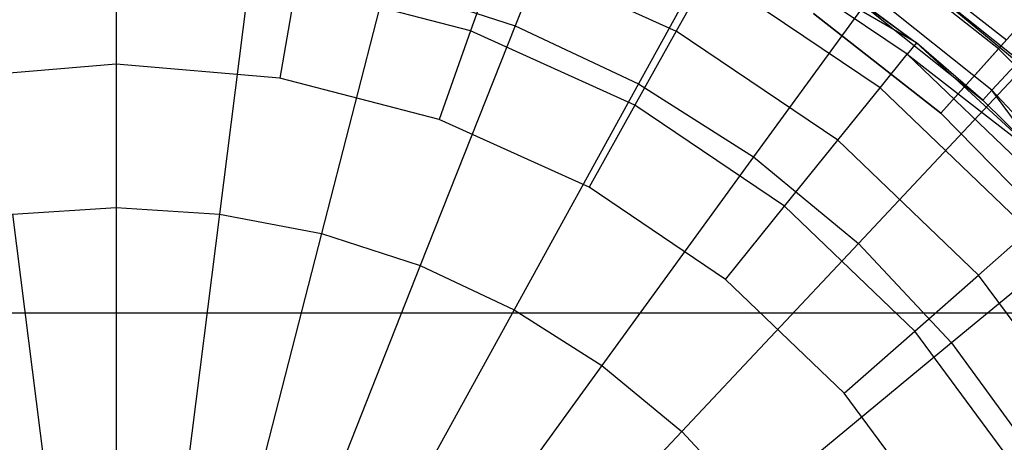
# Model space of a CAD drawing. Extents: x 0.2 to 26, y -12.8 to 12.8.
# Tile 59 of 97: x 12.96 to 14.255, y 0.778 to 1.334. Entities that reach past the tile are written whole.
import ezdxf

# ---------------------------------------------------------------- set-up
doc = ezdxf.new("R2010")
doc.units = 0
doc.header["$LTSCALE"] = 2.54
doc.layers.get('0').update_dxf_attribs({"color": 13, "linetype": 'CONTINUOUS'})

# ---------------------------------------------------------------- blocks, each defined once
blk = doc.blocks.new('PUKET-M-11161_B_STL')
at = {"color": 0}
for p, q in [((13.7287, 1.6211, 19.1374), (13.6116, 1.3253, 18.9523)), ((13.7287, 1.6211, 19.1374), (13.6116, 1.3253, 18.9523)), ((13.9268, 1.5278, 19.1374), (13.7736, 1.2491, 18.9523)), ((13.9268, 1.5278, 19.1374), (13.7736, 1.2491, 18.9523)), ((14.1269, 1.288, 26.3536), (13.8942, 1.4452, 26.3536)), ((14.1392, 1.3032, 26.23), (13.8942, 1.4452, 26.3536)), ((14.1269, 1.288, 26.3536), (13.8942, 1.4452, 26.3536)), ((14.1392, 1.3032, 26.23), (13.8942, 1.4452, 26.3536)), ((14.0705, 1.4427, 24.8758), (14.2745, 1.2799, 24.8758)), ((14.0705, 1.4427, 24.8758), (14.2745, 1.2799, 24.8758)), ((14.0766, 1.4486, 32.4778), (14.2572, 1.307, 32.4778)), ((14.0766, 1.4486, 32.4778), (14.2572, 1.307, 32.4778)), ((13.0869, 1.4254, 18.9523), (13.0869, 1.0864, 18.8091)), ((13.0869, 1.4254, 18.9523), (13.0869, 1.0864, 18.8091)), ((13.59, 1.4239, 26.5536), (13.5528, 1.3187, 26.6104)), ((13.59, 1.4239, 26.5536), (13.5528, 1.3187, 26.6104)), ((13.59, 1.4239, 26.5536), (13.8234, 1.3184, 26.5536)), ((13.59, 1.4239, 26.5536), (13.8234, 1.3184, 26.5536)), ((14.2469, 1.2954, 32.4198), (14.0679, 1.4358, 32.4198)), ((14.2469, 1.2954, 32.4198), (14.0679, 1.4358, 32.4198)), ((13.2655, 1.4142, 18.9523), (13.2231, 1.0779, 18.8091)), ((13.2655, 1.4142, 18.9523), (13.2231, 1.0779, 18.8091)), ((13.0869, 1.3986, 26.6104), (13.0869, 1.275, 26.63)), ((13.0869, 1.3986, 26.6104), (13.0869, 1.275, 26.63)), ((14.1117, 1.4105, 19.1374), (13.9247, 1.1532, 18.9523)), ((14.1117, 1.4105, 19.1374), (13.9247, 1.1532, 18.9523)), ((14.0073, 1.3994, 26.23), (14.1392, 1.3032, 26.23)), ((14.0073, 1.3994, 26.23), (14.1392, 1.3032, 26.23)), ((14.2383, 1.2409, 25.1443), (14.0405, 1.3987, 25.1443)), ((14.2383, 1.2409, 25.1443), (14.0405, 1.3987, 25.1443)), ((14.1117, 1.4105, 19.1374), (14.2804, 1.271, 19.1374)), ((14.1117, 1.4105, 19.1374), (14.2804, 1.271, 19.1374)), ((13.8665, 1.3956, 26.4651), (13.8234, 1.3184, 26.5536)), ((13.8665, 1.3956, 26.4651), (13.8234, 1.3184, 26.5536)), ((14.0912, 1.2438, 26.4651), (13.8665, 1.3956, 26.4651)), ((14.0912, 1.2438, 26.4651), (13.8665, 1.3956, 26.4651)), ((13.3233, 1.3785, 26.6104), (13.3024, 1.2567, 26.63)), ((13.3233, 1.3785, 26.6104), (13.3024, 1.2567, 26.63)), ((13.5528, 1.3187, 26.6104), (13.3233, 1.3785, 26.6104)), ((13.5528, 1.3187, 26.6104), (13.3233, 1.3785, 26.6104)), ((13.4414, 1.3806, 18.9523), (13.3571, 1.0523, 18.8091)), ((13.4414, 1.3806, 18.9523), (13.3571, 1.0523, 18.8091)), ((13.4414, 1.3806, 18.9523), (13.6116, 1.3253, 18.9523)), ((13.4414, 1.3806, 18.9523), (13.6116, 1.3253, 18.9523)), ((14.0304, 1.3839, 25.4174), (14.2262, 1.2279, 25.4174)), ((14.0304, 1.3839, 25.4174), (14.2262, 1.2279, 25.4174)), ((14.0304, 1.3839, 25.4174), (14.1392, 1.3032, 26.23)), ((14.0304, 1.3839, 25.4174), (14.1392, 1.3032, 26.23)), ((14.2469, 1.2954, 32.4198), (14.3177, 1.3745, 32.3759)), ((14.2469, 1.2954, 32.4198), (14.3177, 1.3745, 32.3759)), ((14.1709, 1.2106, 32.4948), (14.0036, 1.3417, 32.4948)), ((14.1709, 1.2106, 32.4948), (14.0036, 1.3417, 32.4948)), ((14.0036, 1.3417, 32.4348), (14.1709, 1.2106, 32.4348)), ((14.0036, 1.3417, 32.4348), (14.1709, 1.2106, 32.4348)), ((13.6116, 1.3253, 18.9523), (13.4868, 1.0101, 18.8091)), ((13.6116, 1.3253, 18.9523), (13.4868, 1.0101, 18.8091)), ((13.6116, 1.3253, 18.9523), (13.7736, 1.2491, 18.9523)), ((13.6116, 1.3253, 18.9523), (13.7736, 1.2491, 18.9523)), ((13.5528, 1.3187, 26.6104), (13.5116, 1.2022, 26.63)), ((13.5528, 1.3187, 26.6104), (13.5116, 1.2022, 26.63)), ((13.769, 1.221, 26.6104), (13.5528, 1.3187, 26.6104)), ((13.769, 1.221, 26.6104), (13.5528, 1.3187, 26.6104)), ((13.8234, 1.3184, 26.5536), (13.769, 1.221, 26.6104)), ((13.8234, 1.3184, 26.5536), (13.769, 1.221, 26.6104)), ((14.0356, 1.1749, 26.5536), (13.8234, 1.3184, 26.5536)), ((14.0356, 1.1749, 26.5536), (13.8234, 1.3184, 26.5536)), ((14.1392, 1.3032, 26.23), (14.1269, 1.288, 26.3536)), ((14.1392, 1.3032, 26.23), (14.1269, 1.288, 26.3536)), ((14.1392, 1.3032, 26.23), (14.3052, 1.1495, 26.23)), ((14.3052, 1.1495, 25.4174), (14.1392, 1.3032, 26.23)), ((14.2262, 1.2279, 25.4174), (14.1392, 1.3032, 26.23)), ((14.3052, 1.1495, 25.4174), (14.1392, 1.3032, 26.23)), ((14.2262, 1.2279, 25.4174), (14.1392, 1.3032, 26.23)), ((14.1392, 1.3032, 26.23), (14.3052, 1.1495, 26.23)), ((14.1709, 1.2106, 32.4948), (14.2572, 1.307, 32.4778)), ((14.1709, 1.2106, 32.4948), (14.2572, 1.307, 32.4778)), ((14.1709, 1.2106, 32.4348), (14.2469, 1.2954, 32.4198)), ((14.1709, 1.2106, 32.4348), (14.2469, 1.2954, 32.4198)), ((14.406, 1.1329, 32.4198), (14.2469, 1.2954, 32.4198)), ((14.406, 1.1329, 32.4198), (14.2469, 1.2954, 32.4198)), ((14.0912, 1.2438, 26.4651), (14.1269, 1.288, 26.3536)), ((14.0912, 1.2438, 26.4651), (14.1269, 1.288, 26.3536)), ((14.1269, 1.288, 26.3536), (14.3052, 1.1495, 26.23)), ((14.1269, 1.288, 26.3536), (14.3052, 1.1495, 26.23)), ((14.1269, 1.288, 26.3536), (14.3296, 1.0937, 26.3536)), ((14.1269, 1.288, 26.3536), (14.3296, 1.0937, 26.3536)), ((13.0869, 1.275, 26.63), (12.8714, 1.2567, 26.63)), ((13.0869, 1.275, 26.63), (12.8714, 1.2567, 26.63)), ((13.3024, 1.2567, 26.63), (13.0869, 1.275, 26.63)), ((13.3024, 1.2567, 26.63), (13.0869, 1.275, 26.63)), ((14.2804, 1.271, 19.1374), (14.0627, 1.0391, 18.9523)), ((14.2804, 1.271, 19.1374), (14.0627, 1.0391, 18.9523)), ((14.2383, 1.2409, 25.1443), (14.2745, 1.2799, 24.8758)), ((14.2383, 1.2409, 25.1443), (14.2745, 1.2799, 24.8758)), ((13.5116, 1.2022, 26.63), (13.3024, 1.2567, 26.63)), ((13.5116, 1.2022, 26.63), (13.3024, 1.2567, 26.63)), ((13.7736, 1.2491, 18.9523), (13.6103, 0.9521, 18.8091)), ((13.7736, 1.2491, 18.9523), (13.6103, 0.9521, 18.8091)), ((13.7736, 1.2491, 18.9523), (13.9247, 1.1532, 18.9523)), ((13.7736, 1.2491, 18.9523), (13.9247, 1.1532, 18.9523)), ((14.0356, 1.1749, 26.5536), (14.0912, 1.2438, 26.4651)), ((14.0356, 1.1749, 26.5536), (14.0912, 1.2438, 26.4651)), ((14.0912, 1.2438, 26.4651), (14.2869, 1.0562, 26.4651)), ((14.0912, 1.2438, 26.4651), (14.2869, 1.0562, 26.4651)), ((14.2262, 1.2279, 25.4174), (14.2383, 1.2409, 25.1443)), ((14.2262, 1.2279, 25.4174), (14.2383, 1.2409, 25.1443)), ((14.2383, 1.2409, 25.1443), (14.4104, 1.0555, 25.1443)), ((14.3052, 1.1495, 25.4174), (14.2383, 1.2409, 25.1443)), ((14.3052, 1.1495, 25.4174), (14.2383, 1.2409, 25.1443)), ((14.2383, 1.2409, 25.1443), (14.4104, 1.0555, 25.1443)), ((13.769, 1.221, 26.6104), (13.7087, 1.1131, 26.63)), ((13.769, 1.221, 26.6104), (13.7087, 1.1131, 26.63)), ((13.9655, 1.0882, 26.6104), (13.769, 1.221, 26.6104)), ((13.9655, 1.0882, 26.6104), (13.769, 1.221, 26.6104)), ((14.2262, 1.2279, 25.4174), (14.3052, 1.1495, 25.4174)), ((14.2262, 1.2279, 25.4174), (14.3052, 1.1495, 25.4174)), ((14.3196, 1.0587, 32.4948), (14.1709, 1.2106, 32.4948)), ((14.3196, 1.0587, 32.4948), (14.1709, 1.2106, 32.4948)), ((14.1709, 1.2106, 32.4348), (14.3196, 1.0587, 32.4348)), ((14.1709, 1.2106, 32.4348), (14.3196, 1.0587, 32.4348)), ((13.7087, 1.1131, 26.63), (13.5116, 1.2022, 26.63)), ((13.7087, 1.1131, 26.63), (13.5116, 1.2022, 26.63)), ((13.9655, 1.0882, 26.6104), (14.0356, 1.1749, 26.5536)), ((13.9655, 1.0882, 26.6104), (14.0356, 1.1749, 26.5536)), ((14.0356, 1.1749, 26.5536), (14.2205, 0.9977, 26.5536)), ((14.0356, 1.1749, 26.5536), (14.2205, 0.9977, 26.5536)), ((13.9247, 1.1532, 18.9523), (13.7255, 0.8789, 18.8091)), ((13.9247, 1.1532, 18.9523), (13.7255, 0.8789, 18.8091)), ((13.9247, 1.1532, 18.9523), (14.0627, 1.0391, 18.9523)), ((13.9247, 1.1532, 18.9523), (14.0627, 1.0391, 18.9523)), ((13.8879, 0.992, 26.63), (13.7087, 1.1131, 26.63)), ((13.8879, 0.992, 26.63), (13.7087, 1.1131, 26.63)), ((14.4303, 1.1113, 19.1374), (14.1852, 0.9086, 18.9523)), ((14.4303, 1.1113, 19.1374), (14.1852, 0.9086, 18.9523)), ((13.8879, 0.992, 26.63), (13.9655, 1.0882, 26.6104)), ((13.8879, 0.992, 26.63), (13.9655, 1.0882, 26.6104)), ((13.9655, 1.0882, 26.6104), (14.1368, 0.924, 26.6104)), ((13.9655, 1.0882, 26.6104), (14.1368, 0.924, 26.6104)), ((12.9507, 1.0779, 18.8091), (13.0869, 1.0864, 18.8091)), ((12.9507, 1.0779, 18.8091), (13.0869, 1.0864, 18.8091)), ((12.9507, 1.0779, 18.8091), (12.9951, 0.7263, 18.71)), ((12.9507, 1.0779, 18.8091), (12.9951, 0.7263, 18.71)), ((13.0869, 1.0864, 18.8091), (13.0869, 0.732, 18.71)), ((13.0869, 1.0864, 18.8091), (13.2231, 1.0779, 18.8091)), ((13.0869, 1.0864, 18.8091), (13.0869, 0.732, 18.71)), ((13.0869, 1.0864, 18.8091), (13.2231, 1.0779, 18.8091)), ((13.2231, 1.0779, 18.8091), (13.1786, 0.7263, 18.71)), ((13.2231, 1.0779, 18.8091), (13.1786, 0.7263, 18.71)), ((13.2231, 1.0779, 18.8091), (13.3571, 1.0523, 18.8091)), ((13.2231, 1.0779, 18.8091), (13.3571, 1.0523, 18.8091)), ((13.3571, 1.0523, 18.8091), (13.2689, 0.709, 18.71)), ((13.3571, 1.0523, 18.8091), (13.2689, 0.709, 18.71)), ((13.3571, 1.0523, 18.8091), (13.4868, 1.0101, 18.8091)), ((13.3571, 1.0523, 18.8091), (13.4868, 1.0101, 18.8091)), ((14.2205, 0.9977, 26.5536), (14.2869, 1.0562, 26.4651)), ((14.2205, 0.9977, 26.5536), (14.2869, 1.0562, 26.4651)), ((14.0627, 1.0391, 18.9523), (13.8306, 0.792, 18.8091)), ((14.0627, 1.0391, 18.9523), (13.8306, 0.792, 18.8091)), ((14.0627, 1.0391, 18.9523), (14.1852, 0.9086, 18.9523)), ((14.0627, 1.0391, 18.9523), (14.1852, 0.9086, 18.9523)), ((13.4868, 1.0101, 18.8091), (13.3564, 0.6806, 18.71)), ((13.4868, 1.0101, 18.8091), (13.3564, 0.6806, 18.71)), ((13.4868, 1.0101, 18.8091), (13.6103, 0.9521, 18.8091)), ((13.4868, 1.0101, 18.8091), (13.6103, 0.9521, 18.8091)), ((14.1368, 0.924, 26.6104), (14.2205, 0.9977, 26.5536)), ((14.1368, 0.924, 26.6104), (14.2205, 0.9977, 26.5536)), ((14.3728, 0.7918, 26.5536), (14.2205, 0.9977, 26.5536)), ((14.3728, 0.7918, 26.5536), (14.2205, 0.9977, 26.5536)), ((14.044, 0.8424, 26.63), (13.8879, 0.992, 26.63)), ((14.044, 0.8424, 26.63), (13.8879, 0.992, 26.63)), ((19.214, 0.9477, 44.1364), (6.9598, 0.9477, 44.1364)), ((19.214, 0.9477, 43.4364), (6.9598, 0.9477, 43.4364)), ((19.214, 0.9477, 44.1364), (6.9598, 0.9477, 44.1364)), ((19.214, 0.9477, 43.4364), (6.9598, 0.9477, 43.4364)), ((13.6103, 0.9521, 18.8091), (13.4395, 0.6415, 18.71)), ((13.6103, 0.9521, 18.8091), (13.4395, 0.6415, 18.71)), ((13.6103, 0.9521, 18.8091), (13.7255, 0.8789, 18.8091)), ((13.6103, 0.9521, 18.8091), (13.7255, 0.8789, 18.8091)), ((14.044, 0.8424, 26.63), (14.1368, 0.924, 26.6104)), ((14.044, 0.8424, 26.63), (14.1368, 0.924, 26.6104)), ((14.2778, 0.7333, 26.6104), (14.1368, 0.924, 26.6104)), ((14.2778, 0.7333, 26.6104), (14.1368, 0.924, 26.6104)), ((14.1852, 0.9086, 18.9523), (13.924, 0.6925, 18.8091)), ((14.1852, 0.9086, 18.9523), (13.924, 0.6925, 18.8091)), ((14.1852, 0.9086, 18.9523), (14.2904, 0.7638, 18.9523)), ((14.1852, 0.9086, 18.9523), (14.2904, 0.7638, 18.9523)), ((13.7255, 0.8789, 18.8091), (13.5172, 0.5922, 18.71)), ((13.7255, 0.8789, 18.8091), (13.5172, 0.5922, 18.71)), ((13.7255, 0.8789, 18.8091), (13.8306, 0.792, 18.8091)), ((13.7255, 0.8789, 18.8091), (13.8306, 0.792, 18.8091)), ((14.1726, 0.6685, 26.63), (14.044, 0.8424, 26.63)), ((14.1726, 0.6685, 26.63), (14.044, 0.8424, 26.63)), ((13.8306, 0.792, 18.8091), (13.588, 0.5336, 18.71)), ((13.8306, 0.792, 18.8091), (13.588, 0.5336, 18.71)), ((13.8306, 0.792, 18.8091), (13.924, 0.6925, 18.8091)), ((13.8306, 0.792, 18.8091), (13.924, 0.6925, 18.8091))]:
    blk.add_line(p, q, dxfattribs=at)

msp = doc.modelspace()

# ---------------------------------------------------------------- block references
at = {"color": 0}
msp.add_blockref('PUKET-M-11161_B_STL', (0, 0), dxfattribs=at)

doc.saveas('drawing.dxf')
